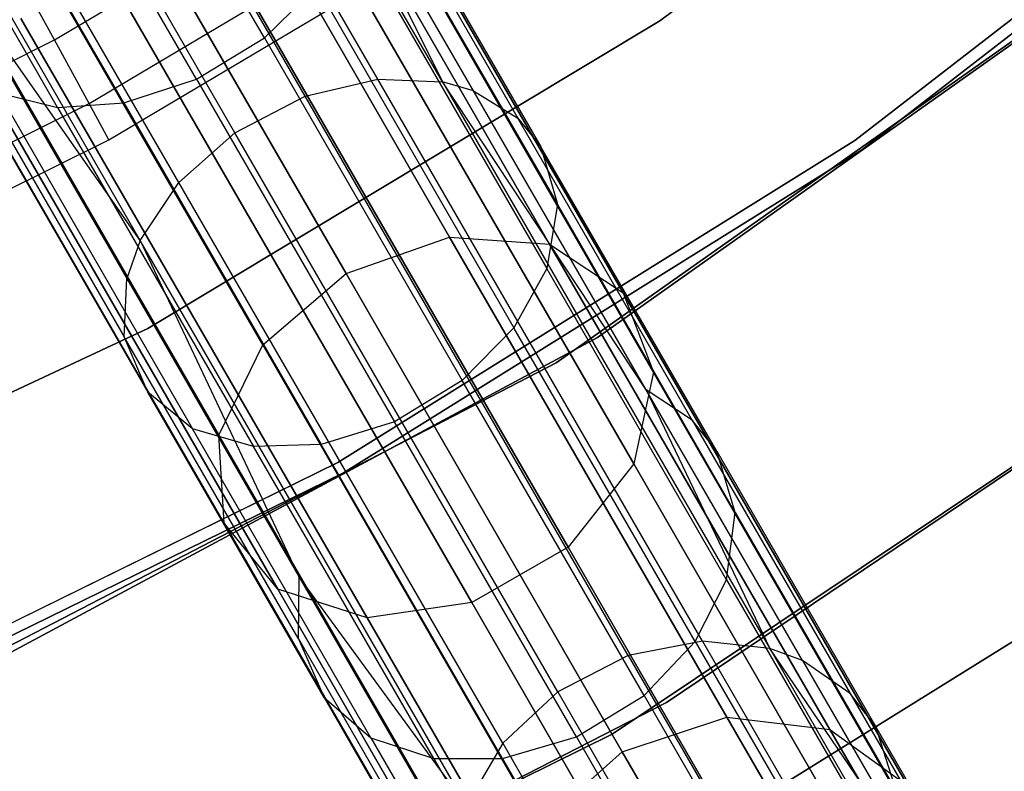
# Model space of a CAD drawing. Extents: x 0.3 to 7.1, y -3.38 to 3.38.
# Tile 219 of 256: x 4.82 to 5.24, y -2.4 to -2.07. Entities that reach past the tile are written whole.
import ezdxf

# ---------------------------------------------------------------- set-up
doc = ezdxf.new("R2010")
doc.units = 0
doc.header["$LTSCALE"] = 2.54
doc.layers.get('0').update_dxf_attribs({"linetype": 'CONTINUOUS'})

# ---------------------------------------------------------------- blocks, each defined once
blk = doc.blocks.new('SINGLES_B_BB_STL')
at = {"color": 0}
for p, q in [((4.97032, -2.09928, 40.96447), (4.80472, -1.81245, 41.2536)), ((4.97032, -2.09928, 40.96447), (4.80472, -1.81245, 41.2536)), ((4.99824, -2.10047, 40.97904), (4.83135, -1.81141, 41.27042)), ((4.99824, -2.10047, 40.97904), (4.83135, -1.81141, 41.27042)), ((4.93909, -2.10659, 40.95544), (4.77429, -1.82114, 41.24318)), ((4.93909, -2.10659, 40.95544), (4.77429, -1.82114, 41.24318)), ((4.90881, -2.12237, 40.954), (4.74413, -1.83714, 41.24152)), ((4.90881, -2.12237, 40.954), (4.74413, -1.83714, 41.24152)), ((4.88462, -2.14376, 40.96026), (4.7194, -1.85758, 41.24875)), ((4.88462, -2.14376, 40.96026), (4.7194, -1.85758, 41.24875)), ((4.868, -2.16882, 40.97328), (4.70163, -1.88064, 41.26377)), ((4.868, -2.16882, 40.97328), (4.70163, -1.88064, 41.26377)), ((5.09191, -2.07419, 3.2), (5.29778, -1.9197, 3.2)), ((5.29778, -1.9197, 3.303), (5.09191, -2.07419, 3.303)), ((5.09191, -2.07419, 3.2), (5.29778, -1.9197, 3.2)), ((5.29778, -1.9197, 3.303), (5.09191, -2.07419, 3.303)), ((4.92152, -2.0815, 41.25313), (4.82993, -1.92287, 41.40028)), ((4.92152, -2.0815, 41.25313), (4.82993, -1.92287, 41.40028)), ((5.0013, -2.16739, 15.11933), (4.86027, -1.92312, 14.83256)), ((5.0013, -2.16739, 15.11933), (4.86027, -1.92312, 14.83256)), ((4.86027, -1.92312, 13.42871), (5.0013, -2.16739, 13.14194)), ((4.86027, -1.92312, 13.42871), (5.0013, -2.16739, 13.14194)), ((5.0444, -2.17039, 15.09872), (4.9018, -1.92339, 14.80876)), ((5.0444, -2.17039, 15.09872), (4.9018, -1.92339, 14.80876)), ((4.9018, -1.92339, 13.4525), (5.0444, -2.17039, 13.16255)), ((4.9018, -1.92339, 13.4525), (5.0444, -2.17039, 13.16255)), ((4.89225, -2.09925, 41.25397), (4.80062, -1.94055, 41.40117)), ((4.89225, -2.09925, 41.25397), (4.80062, -1.94055, 41.40117)), ((4.81624, -1.93979, 14.84115), (4.9567, -2.18308, 15.12676)), ((4.81624, -1.93979, 14.84115), (4.9567, -2.18308, 15.12676)), ((4.9567, -2.18308, 13.13451), (4.81624, -1.93979, 13.42012)), ((4.9567, -2.18308, 13.13451), (4.81624, -1.93979, 13.42012)), ((5.07612, -2.19138, 15.06967), (4.9313, -1.94055, 14.77521)), ((5.07612, -2.19138, 15.06967), (4.9313, -1.94055, 14.77521)), ((4.9313, -1.94055, 13.48606), (5.07612, -2.19138, 13.1916)), ((4.9313, -1.94055, 13.48606), (5.07612, -2.19138, 13.1916)), ((4.83245, -2.11144, 41.23182), (4.74177, -1.95437, 41.37751)), ((4.83245, -2.11144, 41.23182), (4.74177, -1.95437, 41.37751)), ((4.86095, -2.10949, 41.24621), (4.76965, -1.95137, 41.39288)), ((4.86095, -2.10949, 41.24621), (4.76965, -1.95137, 41.39288)), ((4.93075, -1.96429, 41.14212), (4.99824, -2.10047, 40.97904)), ((5.01162, -2.10435, 40.98881), (4.93075, -1.96429, 41.14212)), ((5.01162, -2.10435, 40.98881), (4.93075, -1.96429, 41.14212)), ((4.93075, -1.96429, 41.14212), (4.99824, -2.10047, 40.97904)), ((5.17588, -2.12578, 164.4), (5.38335, -1.96518, 164.4)), ((5.38335, -1.96518, 164.3), (5.17588, -2.12578, 164.3)), ((5.17588, -2.12578, 164.4), (5.38335, -1.96518, 164.4)), ((5.38335, -1.96518, 164.3), (5.17588, -2.12578, 164.3)), ((4.92081, -2.21386, 15.11933), (4.77978, -1.96959, 14.83256)), ((4.92081, -2.21386, 15.11933), (4.77978, -1.96959, 14.83256)), ((4.77978, -1.96959, 13.42871), (4.92081, -2.21386, 13.14194)), ((4.77978, -1.96959, 13.42871), (4.92081, -2.21386, 13.14194)), ((5.0892, -2.22557, 15.03882), (4.94203, -1.97066, 14.73958)), ((5.0892, -2.22557, 15.03882), (4.94203, -1.97066, 14.73958)), ((4.94203, -1.97066, 13.52169), (5.0892, -2.22557, 13.22244)), ((4.94203, -1.97066, 13.52169), (5.0892, -2.22557, 13.22244)), ((5.17874, -2.12988, 12.5), (5.38661, -1.96898, 12.5)), ((5.38661, -1.96898, 12.35), (5.17874, -2.12988, 12.35)), ((5.17874, -2.12988, 12.5), (5.38661, -1.96898, 12.5)), ((5.38661, -1.96898, 12.35), (5.17874, -2.12988, 12.35)), ((4.94906, -1.97467, 41.16291), (5.03074, -2.11616, 41.00805)), ((4.94906, -1.97467, 41.16291), (5.03074, -2.11616, 41.00805)), ((4.95833, -1.9859, 41.17936), (5.04067, -2.12851, 41.02328)), ((4.95833, -1.9859, 41.17936), (5.04067, -2.12851, 41.02328)), ((4.83111, -2.0824, 3.68911), (4.9818, -1.99291, 3.68911)), ((4.83111, -2.0824, 3.68911), (4.9818, -1.99291, 3.68911)), ((4.90186, -2.25269, 15.09872), (4.75926, -2.00569, 14.80876)), ((4.90186, -2.25269, 15.09872), (4.75926, -2.00569, 14.80876)), ((4.75926, -2.00569, 13.4525), (4.90186, -2.25269, 13.16255)), ((4.75926, -2.00569, 13.4525), (4.90186, -2.25269, 13.16255)), ((5.08063, -2.26511, 15.01325), (4.93151, -2.00683, 14.71004)), ((5.08063, -2.26511, 15.01325), (4.93151, -2.00683, 14.71004)), ((4.93151, -2.00683, 13.55122), (5.08063, -2.26511, 13.24801)), ((4.93151, -2.00683, 13.55122), (5.08063, -2.26511, 13.24801)), ((4.96436, -2.00884, 41.20558), (5.04773, -2.15324, 41.04753)), ((4.96436, -2.00884, 41.20558), (5.04773, -2.15324, 41.04753)), ((5.04722, -2.22149, 1.7), (5.33713, -2.01685, 1.7)), ((5.33713, -2.01685, 12.7), (5.04722, -2.22149, 12.7)), ((5.33713, -2.01685, 12.7), (5.04722, -2.22149, 12.7)), ((5.04722, -2.22149, 1.7), (5.33713, -2.01685, 1.7)), ((4.846, -2.10974, 3.4969), (4.99867, -2.01907, 3.4969)), ((4.846, -2.10974, 3.4969), (4.99867, -2.01907, 3.4969)), ((5.3263, -2.02561, 171.7), (5.06502, -2.21056, 171.7)), ((5.06502, -2.21056, 164.1), (5.3263, -2.02561, 164.1)), ((5.06502, -2.21056, 164.1), (5.3263, -2.02561, 164.1)), ((5.3263, -2.02561, 171.7), (5.06502, -2.21056, 171.7)), ((4.85454, -2.1254, 3.303), (5.00834, -2.03405, 3.303)), ((4.85454, -2.1254, 3.303), (5.00834, -2.03405, 3.303)), ((4.95891, -2.03492, 41.22833), (5.04318, -2.18087, 41.06859)), ((4.95891, -2.03492, 41.22833), (5.04318, -2.18087, 41.06859)), ((4.90418, -2.29065, 15.06967), (4.75936, -2.03982, 14.77521)), ((4.90418, -2.29065, 15.06967), (4.75936, -2.03982, 14.77521)), ((4.75936, -2.03982, 13.48606), (4.90418, -2.29065, 13.1916)), ((4.75936, -2.03982, 13.48606), (4.90418, -2.29065, 13.1916)), ((4.83111, -2.0824, 3.68911), (4.80991, -2.04351, 3.87872)), ((4.83111, -2.0824, 3.68911), (4.80991, -2.04351, 3.87872)), ((5.05239, -2.30095, 14.99881), (4.90217, -2.04076, 14.69337)), ((5.05239, -2.30095, 14.99881), (4.90217, -2.04076, 14.69337)), ((4.90217, -2.04076, 13.5679), (5.05239, -2.30095, 13.26245)), ((4.90217, -2.04076, 13.5679), (5.05239, -2.30095, 13.26245)), ((4.868, -2.16882, 40.97328), (4.78156, -2.04548, 41.13721)), ((4.78156, -2.04548, 41.13721), (4.86223, -2.18521, 40.98427)), ((4.78156, -2.04548, 41.13721), (4.86223, -2.18521, 40.98427)), ((4.868, -2.16882, 40.97328), (4.78156, -2.04548, 41.13721)), ((4.92152, -2.0815, 41.25313), (4.94415, -2.05942, 41.24419)), ((4.92152, -2.0815, 41.25313), (4.94415, -2.05942, 41.24419)), ((4.94415, -2.05942, 41.24419), (5.02904, -2.20645, 41.08325)), ((4.94415, -2.05942, 41.24419), (5.02904, -2.20645, 41.08325)), ((4.92725, -2.31907, 15.03882), (4.78008, -2.06416, 14.73958)), ((4.92725, -2.31907, 15.03882), (4.78008, -2.06416, 14.73958)), ((4.78008, -2.06416, 13.52169), (4.92725, -2.31907, 13.22244)), ((4.78008, -2.06416, 13.52169), (4.92725, -2.31907, 13.22244)), ((5.01094, -2.32488, 14.99881), (4.86072, -2.06469, 14.69337)), ((5.01094, -2.32488, 14.99881), (4.86072, -2.06469, 14.69337)), ((4.86072, -2.06469, 13.5679), (5.01094, -2.32488, 13.26245)), ((4.86072, -2.06469, 13.5679), (5.01094, -2.32488, 13.26245)), ((4.77952, -2.06908, 41.15946), (4.86107, -2.21033, 41.00486)), ((4.77952, -2.06908, 41.15946), (4.86107, -2.21033, 41.00486)), ((4.96577, -2.33142, 15.01325), (4.81665, -2.07314, 14.71004)), ((4.96577, -2.33142, 15.01325), (4.81665, -2.07314, 14.71004)), ((4.81665, -2.07314, 13.55122), (4.96577, -2.33142, 13.24801)), ((4.81665, -2.07314, 13.55122), (4.96577, -2.33142, 13.24801)), ((4.87124, -2.2067, 3.2), (5.09191, -2.07419, 3.2)), ((5.09191, -2.07419, 3.303), (4.87124, -2.2067, 3.303)), ((4.87124, -2.2067, 3.2), (5.09191, -2.07419, 3.2)), ((5.09191, -2.07419, 3.303), (4.87124, -2.2067, 3.303)), ((5.09191, -2.07419, 3.2), (5.09191, -2.07419, 3.303)), ((5.09191, -2.07419, 3.2), (5.09191, -2.07419, 3.303)), ((4.67422, -2.16052, 3.68911), (4.83111, -2.0824, 3.68911)), ((4.67422, -2.16052, 3.68911), (4.83111, -2.0824, 3.68911)), ((4.846, -2.10974, 3.4969), (4.83111, -2.0824, 3.68911)), ((4.846, -2.10974, 3.4969), (4.83111, -2.0824, 3.68911)), ((4.89225, -2.09925, 41.25397), (4.92152, -2.0815, 41.25313)), ((4.89225, -2.09925, 41.25397), (4.92152, -2.0815, 41.25313)), ((4.92152, -2.0815, 41.25313), (5.00676, -2.22915, 41.09153)), ((4.92152, -2.0815, 41.25313), (5.00676, -2.22915, 41.09153)), ((4.78865, -2.0911, 41.18653), (4.87126, -2.23419, 41.02991)), ((4.78865, -2.0911, 41.18653), (4.87126, -2.23419, 41.02991)), ((4.86095, -2.10949, 41.24621), (4.89225, -2.09925, 41.25397)), ((4.86095, -2.10949, 41.24621), (4.89225, -2.09925, 41.25397)), ((4.89225, -2.09925, 41.25397), (4.97753, -2.24695, 41.09231)), ((4.89225, -2.09925, 41.25397), (4.97753, -2.24695, 41.09231)), ((4.93909, -2.10659, 40.95544), (4.97032, -2.09928, 40.96447)), ((4.93909, -2.10659, 40.95544), (4.97032, -2.09928, 40.96447)), ((5.11019, -2.34155, 40.6252), (4.97032, -2.09928, 40.96447)), ((4.97032, -2.09928, 40.96447), (4.99824, -2.10047, 40.97904)), ((5.11019, -2.34155, 40.6252), (4.97032, -2.09928, 40.96447)), ((4.97032, -2.09928, 40.96447), (4.99824, -2.10047, 40.97904)), ((4.99824, -2.10047, 40.97904), (5.1392, -2.34462, 40.63713)), ((5.01162, -2.10435, 40.98881), (4.99824, -2.10047, 40.97904)), ((5.01162, -2.10435, 40.98881), (4.99824, -2.10047, 40.97904)), ((5.08598, -2.23315, 40.82279), (4.99824, -2.10047, 40.97904)), ((5.08598, -2.23315, 40.82279), (4.99824, -2.10047, 40.97904)), ((4.99824, -2.10047, 40.97904), (5.1392, -2.34462, 40.63713)), ((4.80697, -2.10521, 41.21104), (4.83245, -2.11144, 41.23182)), ((4.80697, -2.10521, 41.21104), (4.83245, -2.11144, 41.23182)), ((4.80697, -2.10521, 41.21104), (4.89055, -2.24998, 41.05258)), ((4.80697, -2.10521, 41.21104), (4.89055, -2.24998, 41.05258)), ((4.90881, -2.12237, 40.954), (4.93909, -2.10659, 40.95544)), ((4.90881, -2.12237, 40.954), (4.93909, -2.10659, 40.95544)), ((5.07829, -2.34769, 40.6178), (4.93909, -2.10659, 40.95544)), ((5.07829, -2.34769, 40.6178), (4.93909, -2.10659, 40.95544)), ((5.01162, -2.10435, 40.98881), (5.03074, -2.11616, 41.00805)), ((5.08598, -2.23315, 40.82279), (5.01162, -2.10435, 40.98881)), ((5.01162, -2.10435, 40.98881), (5.03074, -2.11616, 41.00805)), ((5.08598, -2.23315, 40.82279), (5.01162, -2.10435, 40.98881)), ((4.68705, -2.18889, 3.4969), (4.846, -2.10974, 3.4969)), ((4.68705, -2.18889, 3.4969), (4.846, -2.10974, 3.4969)), ((4.83245, -2.11144, 41.23182), (4.86095, -2.10949, 41.24621)), ((4.83245, -2.11144, 41.23182), (4.86095, -2.10949, 41.24621)), ((4.83245, -2.11144, 41.23182), (4.91686, -2.25763, 41.07181)), ((4.83245, -2.11144, 41.23182), (4.91686, -2.25763, 41.07181)), ((4.85454, -2.1254, 3.303), (4.846, -2.10974, 3.4969)), ((4.85454, -2.1254, 3.303), (4.846, -2.10974, 3.4969)), ((4.86095, -2.10949, 41.24621), (4.94592, -2.25667, 41.08512)), ((4.86095, -2.10949, 41.24621), (4.94592, -2.25667, 41.08512)), ((5.10586, -2.24626, 40.84035), (5.03074, -2.11616, 41.00805)), ((5.03074, -2.11616, 41.00805), (5.04067, -2.12851, 41.02328)), ((5.10586, -2.24626, 40.84035), (5.03074, -2.11616, 41.00805)), ((5.03074, -2.11616, 41.00805), (5.04067, -2.12851, 41.02328)), ((4.88462, -2.14376, 40.96026), (4.90881, -2.12237, 40.954)), ((4.88462, -2.14376, 40.96026), (4.90881, -2.12237, 40.954)), ((5.0479, -2.36328, 40.61662), (4.90881, -2.12237, 40.954)), ((5.0479, -2.36328, 40.61662), (4.90881, -2.12237, 40.954)), ((4.69441, -2.20513, 3.303), (4.85454, -2.1254, 3.303)), ((4.69441, -2.20513, 3.303), (4.85454, -2.1254, 3.303)), ((4.95323, -2.26456, 164.4), (5.17588, -2.12578, 164.4)), ((5.17588, -2.12578, 164.3), (4.95323, -2.26456, 164.3)), ((4.95323, -2.26456, 164.4), (5.17588, -2.12578, 164.4)), ((5.17588, -2.12578, 164.3), (4.95323, -2.26456, 164.3)), ((5.11637, -2.25964, 40.85424), (5.04067, -2.12851, 41.02328)), ((5.04067, -2.12851, 41.02328), (5.04773, -2.15324, 41.04753)), ((5.11637, -2.25964, 40.85424), (5.04067, -2.12851, 41.02328)), ((5.04067, -2.12851, 41.02328), (5.04773, -2.15324, 41.04753)), ((5.17588, -2.12578, 164.4), (5.17588, -2.12578, 164.3)), ((5.17588, -2.12578, 164.4), (5.17588, -2.12578, 164.3)), ((4.95566, -2.26893, 12.5), (5.17874, -2.12988, 12.5)), ((5.17874, -2.12988, 12.35), (4.95566, -2.26893, 12.35)), ((4.95566, -2.26893, 12.5), (5.17874, -2.12988, 12.5)), ((5.17874, -2.12988, 12.35), (4.95566, -2.26893, 12.35)), ((5.17874, -2.12988, 12.5), (5.17874, -2.12988, 12.35)), ((5.17874, -2.12988, 12.5), (5.17874, -2.12988, 12.35)), ((4.868, -2.16882, 40.97328), (4.88462, -2.14376, 40.96026)), ((4.868, -2.16882, 40.97328), (4.88462, -2.14376, 40.96026)), ((5.02419, -2.38549, 40.62175), (4.88462, -2.14376, 40.96026)), ((5.02419, -2.38549, 40.62175), (4.88462, -2.14376, 40.96026)), ((5.04773, -2.15324, 41.04753), (5.04318, -2.18087, 41.06859)), ((5.04773, -2.15324, 41.04753), (5.04318, -2.18087, 41.06859)), ((5.12439, -2.28602, 40.87638), (5.04773, -2.15324, 41.04753)), ((5.12439, -2.28602, 40.87638), (5.04773, -2.15324, 41.04753)), ((4.9567, -2.18308, 15.12676), (5.0013, -2.16739, 15.11933)), ((4.9567, -2.18308, 15.12676), (5.0013, -2.16739, 15.11933)), ((4.9567, -2.18308, 13.13451), (5.0013, -2.16739, 13.14194)), ((4.9567, -2.18308, 13.13451), (5.0013, -2.16739, 13.14194)), ((5.0013, -2.16739, 15.11933), (5.0444, -2.17039, 15.09872)), ((5.12074, -2.37426, 15.44295), (5.0013, -2.16739, 15.11933)), ((5.12074, -2.37426, 15.44295), (5.0013, -2.16739, 15.11933)), ((5.0013, -2.16739, 15.11933), (5.0444, -2.17039, 15.09872)), ((5.0013, -2.16739, 13.14194), (5.12074, -2.37426, 12.81832)), ((5.0013, -2.16739, 13.14194), (5.12074, -2.37426, 12.81832)), ((5.0013, -2.16739, 13.14194), (5.0444, -2.17039, 13.16255)), ((5.0013, -2.16739, 13.14194), (5.0444, -2.17039, 13.16255)), ((4.868, -2.16882, 40.97328), (4.86223, -2.18521, 40.98427)), ((4.868, -2.16882, 40.97328), (4.86223, -2.18521, 40.98427)), ((5.00854, -2.41223, 40.63241), (4.868, -2.16882, 40.97328)), ((4.868, -2.16882, 40.97328), (4.93641, -2.31369, 40.81865)), ((4.868, -2.16882, 40.97328), (4.93641, -2.31369, 40.81865)), ((5.00854, -2.41223, 40.63241), (4.868, -2.16882, 40.97328)), ((5.0444, -2.17039, 15.09872), (5.07612, -2.19138, 15.06967)), ((5.16517, -2.37956, 15.42595), (5.0444, -2.17039, 15.09872)), ((5.16517, -2.37956, 15.42595), (5.0444, -2.17039, 15.09872)), ((5.0444, -2.17039, 15.09872), (5.07612, -2.19138, 15.06967)), ((5.0444, -2.17039, 13.16255), (5.16517, -2.37956, 12.83532)), ((5.0444, -2.17039, 13.16255), (5.16517, -2.37956, 12.83532)), ((5.0444, -2.17039, 13.16255), (5.07612, -2.19138, 13.1916)), ((5.0444, -2.17039, 13.16255), (5.07612, -2.19138, 13.1916)), ((4.92081, -2.21386, 15.11933), (4.9567, -2.18308, 15.12676)), ((4.92081, -2.21386, 15.11933), (4.9567, -2.18308, 15.12676)), ((4.92081, -2.21386, 13.14194), (4.9567, -2.18308, 13.13451)), ((4.92081, -2.21386, 13.14194), (4.9567, -2.18308, 13.13451)), ((4.9567, -2.18308, 15.12676), (5.07565, -2.38912, 15.44909)), ((4.9567, -2.18308, 15.12676), (5.07565, -2.38912, 15.44909)), ((5.07565, -2.38912, 12.81218), (4.9567, -2.18308, 13.13451)), ((5.07565, -2.38912, 12.81218), (4.9567, -2.18308, 13.13451)), ((5.04318, -2.18087, 41.06859), (5.02904, -2.20645, 41.08325)), ((5.04318, -2.18087, 41.06859), (5.02904, -2.20645, 41.08325)), ((5.12066, -2.31508, 40.89558), (5.04318, -2.18087, 41.06859)), ((5.12066, -2.31508, 40.89558), (5.04318, -2.18087, 41.06859)), ((5.0713, -2.38157, 1.7), (5.37039, -2.18172, 1.7)), ((5.37039, -2.18172, 12.7), (5.0713, -2.38157, 12.7)), ((5.0713, -2.38157, 1.7), (5.37039, -2.18172, 1.7)), ((5.37039, -2.18172, 12.7), (5.0713, -2.38157, 12.7)), ((4.86107, -2.21033, 41.00486), (4.86223, -2.18521, 40.98427)), ((4.86107, -2.21033, 41.00486), (4.86223, -2.18521, 40.98427)), ((4.86223, -2.18521, 40.98427), (4.93641, -2.31369, 40.81865)), ((4.86223, -2.18521, 40.98427), (4.93641, -2.31369, 40.81865)), ((5.09476, -2.36787, 171.7), (5.365, -2.18585, 171.7)), ((5.365, -2.18585, 164.1), (5.09476, -2.36787, 164.1)), ((5.09476, -2.36787, 171.7), (5.365, -2.18585, 171.7)), ((5.365, -2.18585, 164.1), (5.09476, -2.36787, 164.1)), ((5.07612, -2.19138, 15.06967), (5.0892, -2.22557, 15.03882)), ((5.19876, -2.4038, 15.40198), (5.07612, -2.19138, 15.06967)), ((5.19876, -2.4038, 15.40198), (5.07612, -2.19138, 15.06967)), ((5.07612, -2.19138, 15.06967), (5.0892, -2.22557, 15.03882)), ((5.07612, -2.19138, 13.1916), (5.19876, -2.4038, 12.85928)), ((5.07612, -2.19138, 13.1916), (5.19876, -2.4038, 12.85928)), ((5.07612, -2.19138, 13.1916), (5.0892, -2.22557, 13.22244)), ((5.07612, -2.19138, 13.1916), (5.0892, -2.22557, 13.22244)), ((4.63812, -2.31581, 3.2), (4.87124, -2.2067, 3.2)), ((4.87124, -2.2067, 3.303), (4.63812, -2.31581, 3.303)), ((4.63812, -2.31581, 3.2), (4.87124, -2.2067, 3.2)), ((4.87124, -2.2067, 3.303), (4.63812, -2.31581, 3.303)), ((4.87124, -2.2067, 3.2), (4.87124, -2.2067, 3.303)), ((4.87124, -2.2067, 3.2), (4.87124, -2.2067, 3.303)), ((5.02904, -2.20645, 41.08325), (5.00676, -2.22915, 41.09153)), ((5.02904, -2.20645, 41.08325), (5.00676, -2.22915, 41.09153)), ((5.1071, -2.34165, 40.90897), (5.02904, -2.20645, 41.08325)), ((5.1071, -2.34165, 40.90897), (5.02904, -2.20645, 41.08325)), ((5.06502, -2.21056, 171.7), (4.783, -2.36201, 171.7)), ((4.783, -2.36201, 164.1), (5.06502, -2.21056, 164.1)), ((4.783, -2.36201, 164.1), (5.06502, -2.21056, 164.1)), ((5.06502, -2.21056, 171.7), (4.783, -2.36201, 171.7)), ((4.93605, -2.34021, 40.83744), (4.86107, -2.21033, 41.00486)), ((4.87126, -2.23419, 41.02991), (4.86107, -2.21033, 41.00486)), ((4.93605, -2.34021, 40.83744), (4.86107, -2.21033, 41.00486)), ((4.87126, -2.23419, 41.02991), (4.86107, -2.21033, 41.00486)), ((4.90186, -2.25269, 15.09872), (4.92081, -2.21386, 15.11933)), ((4.90186, -2.25269, 15.09872), (4.92081, -2.21386, 15.11933)), ((4.90186, -2.25269, 13.16255), (4.92081, -2.21386, 13.14194)), ((4.90186, -2.25269, 13.16255), (4.92081, -2.21386, 13.14194)), ((5.04025, -2.42073, 15.44295), (4.92081, -2.21386, 15.11933)), ((5.04025, -2.42073, 15.44295), (4.92081, -2.21386, 15.11933)), ((4.92081, -2.21386, 13.14194), (5.04025, -2.42073, 12.81832)), ((4.92081, -2.21386, 13.14194), (5.04025, -2.42073, 12.81832)), ((5.06502, -2.21056, 164.1), (5.06502, -2.21056, 171.7)), ((5.06502, -2.21056, 164.1), (5.06502, -2.21056, 171.7)), ((4.73214, -2.38475, 1.7), (5.04722, -2.22149, 1.7)), ((5.04722, -2.22149, 12.7), (4.73214, -2.38475, 12.7)), ((5.04722, -2.22149, 12.7), (4.73214, -2.38475, 12.7)), ((4.73214, -2.38475, 1.7), (5.04722, -2.22149, 1.7)), ((5.04722, -2.22149, 12.7), (5.04722, -2.22149, 1.7)), ((5.04722, -2.22149, 12.7), (5.04722, -2.22149, 1.7)), ((5.0892, -2.22557, 15.03882), (5.08063, -2.26511, 15.01325)), ((5.0892, -2.22557, 15.03882), (5.08063, -2.26511, 15.01325)), ((5.0892, -2.22557, 13.22244), (5.08063, -2.26511, 13.24801)), ((5.0892, -2.22557, 13.22244), (5.08063, -2.26511, 13.24801)), ((5.21383, -2.44143, 15.37654), (5.0892, -2.22557, 15.03882)), ((5.21383, -2.44143, 15.37654), (5.0892, -2.22557, 15.03882)), ((5.0892, -2.22557, 13.22244), (5.21383, -2.44143, 12.88473)), ((5.0892, -2.22557, 13.22244), (5.21383, -2.44143, 12.88473)), ((5.00676, -2.22915, 41.09153), (4.97753, -2.24695, 41.09231)), ((5.00676, -2.22915, 41.09153), (4.97753, -2.24695, 41.09231)), ((5.08514, -2.36491, 40.91652), (5.00676, -2.22915, 41.09153)), ((5.08514, -2.36491, 40.91652), (5.00676, -2.22915, 41.09153)), ((4.94723, -2.36578, 40.86029), (4.87126, -2.23419, 41.02991)), ((4.89055, -2.24998, 41.05258), (4.87126, -2.23419, 41.02991)), ((4.94723, -2.36578, 40.86029), (4.87126, -2.23419, 41.02991)), ((4.89055, -2.24998, 41.05258), (4.87126, -2.23419, 41.02991)), ((5.10586, -2.24626, 40.84035), (5.08598, -2.23315, 40.82279)), ((5.10586, -2.24626, 40.84035), (5.08598, -2.23315, 40.82279)), ((5.15331, -2.34977, 40.64513), (5.08598, -2.23315, 40.82279)), ((5.08598, -2.23315, 40.82279), (5.1392, -2.34462, 40.63713)), ((5.08598, -2.23315, 40.82279), (5.1392, -2.34462, 40.63713)), ((5.15331, -2.34977, 40.64513), (5.08598, -2.23315, 40.82279)), ((4.97753, -2.24695, 41.09231), (4.94592, -2.25667, 41.08512)), ((4.97753, -2.24695, 41.09231), (4.94592, -2.25667, 41.08512)), ((5.05594, -2.38277, 40.91723), (4.97753, -2.24695, 41.09231)), ((5.05594, -2.38277, 40.91723), (4.97753, -2.24695, 41.09231)), ((5.11637, -2.25964, 40.85424), (5.10586, -2.24626, 40.84035)), ((5.10586, -2.24626, 40.84035), (5.17387, -2.36406, 40.66089)), ((5.11637, -2.25964, 40.85424), (5.10586, -2.24626, 40.84035)), ((5.10586, -2.24626, 40.84035), (5.17387, -2.36406, 40.66089)), ((4.96741, -2.3831, 40.88098), (4.89055, -2.24998, 41.05258)), ((4.91686, -2.25763, 41.07181), (4.89055, -2.24998, 41.05258)), ((4.96741, -2.3831, 40.88098), (4.89055, -2.24998, 41.05258)), ((4.91686, -2.25763, 41.07181), (4.89055, -2.24998, 41.05258)), ((4.90418, -2.29065, 15.06967), (4.90186, -2.25269, 15.09872)), ((5.02262, -2.46185, 15.42595), (4.90186, -2.25269, 15.09872)), ((4.90418, -2.29065, 15.06967), (4.90186, -2.25269, 15.09872)), ((5.02262, -2.46185, 15.42595), (4.90186, -2.25269, 15.09872)), ((4.90418, -2.29065, 13.1916), (4.90186, -2.25269, 13.16255)), ((4.90186, -2.25269, 13.16255), (5.02262, -2.46185, 12.83532)), ((4.90186, -2.25269, 13.16255), (5.02262, -2.46185, 12.83532)), ((4.90418, -2.29065, 13.1916), (4.90186, -2.25269, 13.16255)), ((4.94592, -2.25667, 41.08512), (4.91686, -2.25763, 41.07181)), ((4.94592, -2.25667, 41.08512), (4.91686, -2.25763, 41.07181)), ((4.99447, -2.39206, 40.89853), (4.91686, -2.25763, 41.07181)), ((4.99447, -2.39206, 40.89853), (4.91686, -2.25763, 41.07181)), ((5.02405, -2.392, 40.91068), (4.94592, -2.25667, 41.08512)), ((5.02405, -2.392, 40.91068), (4.94592, -2.25667, 41.08512)), ((5.12439, -2.28602, 40.87638), (5.11637, -2.25964, 40.85424)), ((5.11637, -2.25964, 40.85424), (5.18493, -2.37839, 40.67335)), ((5.12439, -2.28602, 40.87638), (5.11637, -2.25964, 40.85424)), ((5.11637, -2.25964, 40.85424), (5.18493, -2.37839, 40.67335)), ((4.71768, -2.3801, 164.4), (4.95323, -2.26456, 164.4)), ((4.95323, -2.26456, 164.3), (4.71768, -2.3801, 164.3)), ((4.71768, -2.3801, 164.4), (4.95323, -2.26456, 164.4)), ((4.95323, -2.26456, 164.3), (4.71768, -2.3801, 164.3)), ((4.95323, -2.26456, 164.4), (4.95323, -2.26456, 164.3)), ((4.95323, -2.26456, 164.4), (4.95323, -2.26456, 164.3)), ((4.71965, -2.3847, 12.5), (4.95566, -2.26893, 12.5)), ((4.95566, -2.26893, 12.35), (4.71965, -2.3847, 12.35)), ((4.71965, -2.3847, 12.5), (4.95566, -2.26893, 12.5)), ((4.95566, -2.26893, 12.35), (4.71965, -2.3847, 12.35)), ((4.95566, -2.26893, 12.5), (4.95566, -2.26893, 12.35)), ((4.95566, -2.26893, 12.5), (4.95566, -2.26893, 12.35)), ((5.08063, -2.26511, 15.01325), (5.05239, -2.30095, 14.99881)), ((5.08063, -2.26511, 15.01325), (5.05239, -2.30095, 14.99881)), ((5.08063, -2.26511, 13.24801), (5.05239, -2.30095, 13.26245)), ((5.08063, -2.26511, 13.24801), (5.05239, -2.30095, 13.26245)), ((5.20691, -2.48384, 15.35544), (5.08063, -2.26511, 15.01325)), ((5.20691, -2.48384, 15.35544), (5.08063, -2.26511, 15.01325)), ((5.08063, -2.26511, 13.24801), (5.20691, -2.48384, 12.90583)), ((5.08063, -2.26511, 13.24801), (5.20691, -2.48384, 12.90583)), ((5.12066, -2.31508, 40.89558), (5.12439, -2.28602, 40.87638)), ((5.12066, -2.31508, 40.89558), (5.12439, -2.28602, 40.87638)), ((5.12439, -2.28602, 40.87638), (5.1938, -2.40626, 40.69322)), ((5.12439, -2.28602, 40.87638), (5.1938, -2.40626, 40.69322)), ((4.92725, -2.31907, 15.03882), (4.90418, -2.29065, 15.06967)), ((5.02682, -2.50307, 15.40198), (4.90418, -2.29065, 15.06967)), ((4.92725, -2.31907, 15.03882), (4.90418, -2.29065, 15.06967)), ((5.02682, -2.50307, 15.40198), (4.90418, -2.29065, 15.06967)), ((4.92725, -2.31907, 13.22244), (4.90418, -2.29065, 13.1916)), ((4.90418, -2.29065, 13.1916), (5.02682, -2.50307, 12.85928)), ((4.90418, -2.29065, 13.1916), (5.02682, -2.50307, 12.85928)), ((4.92725, -2.31907, 13.22244), (4.90418, -2.29065, 13.1916)), ((5.05239, -2.30095, 14.99881), (5.01094, -2.32488, 14.99881)), ((5.05239, -2.30095, 14.99881), (5.01094, -2.32488, 14.99881)), ((5.05239, -2.30095, 13.26245), (5.01094, -2.32488, 13.26245)), ((5.05239, -2.30095, 13.26245), (5.01094, -2.32488, 13.26245)), ((5.31016, -2.30034, 1.9), (5.04731, -2.46391, 1.9)), ((5.04731, -2.46391, 1.7), (5.31016, -2.30034, 1.7)), ((5.04731, -2.46391, 1.7), (5.31016, -2.30034, 1.7)), ((5.31016, -2.30034, 1.9), (5.04731, -2.46391, 1.9)), ((5.1796, -2.52129, 15.34353), (5.05239, -2.30095, 14.99881)), ((5.1796, -2.52129, 15.34353), (5.05239, -2.30095, 14.99881)), ((5.05239, -2.30095, 13.26245), (5.1796, -2.52129, 12.91774)), ((5.05239, -2.30095, 13.26245), (5.1796, -2.52129, 12.91774)), ((4.93641, -2.31369, 40.81865), (4.93605, -2.34021, 40.83744)), ((4.93641, -2.31369, 40.81865), (4.93605, -2.34021, 40.83744)), ((4.93641, -2.31369, 40.81865), (5.00358, -2.43004, 40.64141)), ((5.00854, -2.41223, 40.63241), (4.93641, -2.31369, 40.81865)), ((5.00854, -2.41223, 40.63241), (4.93641, -2.31369, 40.81865)), ((4.93641, -2.31369, 40.81865), (5.00358, -2.43004, 40.64141)), ((5.1071, -2.34165, 40.90897), (5.12066, -2.31508, 40.89558)), ((5.1071, -2.34165, 40.90897), (5.12066, -2.31508, 40.89558)), ((5.12066, -2.31508, 40.89558), (5.19083, -2.43661, 40.71046)), ((5.12066, -2.31508, 40.89558), (5.19083, -2.43661, 40.71046)), ((4.96577, -2.33142, 15.01325), (4.92725, -2.31907, 15.03882)), ((5.05188, -2.53494, 15.37654), (4.92725, -2.31907, 15.03882)), ((4.96577, -2.33142, 15.01325), (4.92725, -2.31907, 15.03882)), ((5.05188, -2.53494, 15.37654), (4.92725, -2.31907, 15.03882)), ((4.96577, -2.33142, 13.24801), (4.92725, -2.31907, 13.22244)), ((4.92725, -2.31907, 13.22244), (5.05188, -2.53494, 12.88473)), ((4.92725, -2.31907, 13.22244), (5.05188, -2.53494, 12.88473)), ((4.96577, -2.33142, 13.24801), (4.92725, -2.31907, 13.22244)), ((5.01094, -2.32488, 14.99881), (4.96577, -2.33142, 15.01325)), ((5.01094, -2.32488, 14.99881), (4.96577, -2.33142, 15.01325)), ((5.01094, -2.32488, 13.26245), (4.96577, -2.33142, 13.24801)), ((5.01094, -2.32488, 13.26245), (4.96577, -2.33142, 13.24801)), ((5.13815, -2.54523, 15.34353), (5.01094, -2.32488, 14.99881)), ((5.13815, -2.54523, 15.34353), (5.01094, -2.32488, 14.99881)), ((5.01094, -2.32488, 13.26245), (5.13815, -2.54523, 12.91774)), ((5.01094, -2.32488, 13.26245), (5.13815, -2.54523, 12.91774)), ((5.09206, -2.55015, 15.35544), (4.96577, -2.33142, 15.01325)), ((5.09206, -2.55015, 15.35544), (4.96577, -2.33142, 15.01325)), ((4.96577, -2.33142, 13.24801), (5.09206, -2.55015, 12.90583)), ((4.96577, -2.33142, 13.24801), (5.09206, -2.55015, 12.90583)), ((4.93605, -2.34021, 40.83744), (4.94723, -2.36578, 40.86029)), ((4.93605, -2.34021, 40.83744), (4.94723, -2.36578, 40.86029)), ((4.93605, -2.34021, 40.83744), (5.00396, -2.45783, 40.65827)), ((4.93605, -2.34021, 40.83744), (5.00396, -2.45783, 40.65827)), ((5.11019, -2.34155, 40.6252), (5.07829, -2.34769, 40.6178)), ((5.11019, -2.34155, 40.6252), (5.07829, -2.34769, 40.6178)), ((5.08514, -2.36491, 40.91652), (5.1071, -2.34165, 40.90897)), ((5.08514, -2.36491, 40.91652), (5.1071, -2.34165, 40.90897)), ((5.1071, -2.34165, 40.90897), (5.17779, -2.46408, 40.72246)), ((5.1071, -2.34165, 40.90897), (5.17779, -2.46408, 40.72246)), ((5.1392, -2.34462, 40.63713), (5.11019, -2.34155, 40.6252)), ((5.11019, -2.34155, 40.6252), (5.22042, -2.53247, 40.24506)), ((5.1392, -2.34462, 40.63713), (5.11019, -2.34155, 40.6252)), ((5.11019, -2.34155, 40.6252), (5.22042, -2.53247, 40.24506)), ((5.15331, -2.34977, 40.64513), (5.1392, -2.34462, 40.63713)), ((5.15331, -2.34977, 40.64513), (5.1392, -2.34462, 40.63713)), ((5.21308, -2.45329, 40.45716), (5.1392, -2.34462, 40.63713)), ((5.1392, -2.34462, 40.63713), (5.25028, -2.53702, 40.25404)), ((5.1392, -2.34462, 40.63713), (5.25028, -2.53702, 40.25404)), ((5.21308, -2.45329, 40.45716), (5.1392, -2.34462, 40.63713)), ((5.07829, -2.34769, 40.6178), (5.0479, -2.36328, 40.61662)), ((5.07829, -2.34769, 40.6178), (5.0479, -2.36328, 40.61662)), ((5.07829, -2.34769, 40.6178), (5.18798, -2.53768, 40.2395)), ((5.07829, -2.34769, 40.6178), (5.18798, -2.53768, 40.2395)), ((5.17387, -2.36406, 40.66089), (5.15331, -2.34977, 40.64513)), ((5.15331, -2.34977, 40.64513), (5.21308, -2.45329, 40.45716)), ((5.17387, -2.36406, 40.66089), (5.15331, -2.34977, 40.64513)), ((5.15331, -2.34977, 40.64513), (5.21308, -2.45329, 40.45716)), ((4.94723, -2.36578, 40.86029), (4.96741, -2.3831, 40.88098)), ((4.94723, -2.36578, 40.86029), (4.96741, -2.3831, 40.88098)), ((4.94723, -2.36578, 40.86029), (5.01603, -2.48493, 40.67878)), ((4.94723, -2.36578, 40.86029), (5.01603, -2.48493, 40.67878)), ((5.0479, -2.36328, 40.61662), (5.02419, -2.38549, 40.62175)), ((5.0479, -2.36328, 40.61662), (5.02419, -2.38549, 40.62175)), ((5.0479, -2.36328, 40.61662), (5.15751, -2.55313, 40.23862)), ((5.0479, -2.36328, 40.61662), (5.15751, -2.55313, 40.23862)), ((5.05594, -2.38277, 40.91723), (5.08514, -2.36491, 40.91652)), ((5.05594, -2.38277, 40.91723), (5.08514, -2.36491, 40.91652)), ((5.08514, -2.36491, 40.91652), (5.15612, -2.48785, 40.72924)), ((5.08514, -2.36491, 40.91652), (5.15612, -2.48785, 40.72924)), ((5.18493, -2.37839, 40.67335), (5.17387, -2.36406, 40.66089)), ((5.17387, -2.36406, 40.66089), (5.23424, -2.46863, 40.47101)), ((5.18493, -2.37839, 40.67335), (5.17387, -2.36406, 40.66089)), ((5.17387, -2.36406, 40.66089), (5.23424, -2.46863, 40.47101)), ((4.80489, -2.51665, 171.7), (5.09476, -2.36787, 171.7)), ((5.09476, -2.36787, 164.1), (4.80489, -2.51665, 164.1)), ((4.80489, -2.51665, 171.7), (5.09476, -2.36787, 171.7)), ((5.09476, -2.36787, 164.1), (4.80489, -2.51665, 164.1)), ((5.09476, -2.36787, 171.7), (5.09476, -2.36787, 164.1)), ((5.09476, -2.36787, 171.7), (5.09476, -2.36787, 164.1)), ((5.07565, -2.38912, 15.44909), (5.12074, -2.37426, 15.44295)), ((5.07565, -2.38912, 15.44909), (5.12074, -2.37426, 15.44295)), ((5.07565, -2.38912, 12.81218), (5.12074, -2.37426, 12.81832)), ((5.07565, -2.38912, 12.81218), (5.12074, -2.37426, 12.81832)), ((5.12074, -2.37426, 15.44295), (5.16517, -2.37956, 15.42595)), ((5.21619, -2.53959, 15.79699), (5.12074, -2.37426, 15.44295)), ((5.21619, -2.53959, 15.79699), (5.12074, -2.37426, 15.44295)), ((5.12074, -2.37426, 15.44295), (5.16517, -2.37956, 15.42595)), ((5.12074, -2.37426, 12.81832), (5.21619, -2.53959, 12.46428)), ((5.12074, -2.37426, 12.81832), (5.21619, -2.53959, 12.46428)), ((5.12074, -2.37426, 12.81832), (5.16517, -2.37956, 12.83532)), ((5.12074, -2.37426, 12.81832), (5.16517, -2.37956, 12.83532)), ((5.16517, -2.37956, 15.42595), (5.19876, -2.4038, 15.40198)), ((5.26168, -2.54673, 15.78394), (5.16517, -2.37956, 15.42595)), ((5.26168, -2.54673, 15.78394), (5.16517, -2.37956, 15.42595)), ((5.16517, -2.37956, 15.42595), (5.19876, -2.4038, 15.40198)), ((5.16517, -2.37956, 12.83532), (5.26168, -2.54673, 12.47733)), ((5.16517, -2.37956, 12.83532), (5.26168, -2.54673, 12.47733)), ((5.16517, -2.37956, 12.83532), (5.19876, -2.4038, 12.85928)), ((5.16517, -2.37956, 12.83532), (5.19876, -2.4038, 12.85928)), ((5.1938, -2.40626, 40.69322), (5.18493, -2.37839, 40.67335)), ((5.18493, -2.37839, 40.67335), (5.24578, -2.48378, 40.48197)), ((5.1938, -2.40626, 40.69322), (5.18493, -2.37839, 40.67335)), ((5.18493, -2.37839, 40.67335), (5.24578, -2.48378, 40.48197)), ((4.74868, -2.54067, 1.7), (5.0713, -2.38157, 1.7)), ((5.0713, -2.38157, 12.7), (4.74868, -2.54067, 12.7)), ((4.74868, -2.54067, 1.7), (5.0713, -2.38157, 1.7)), ((5.0713, -2.38157, 12.7), (4.74868, -2.54067, 12.7)), ((4.96741, -2.3831, 40.88098), (4.99447, -2.39206, 40.89853)), ((4.96741, -2.3831, 40.88098), (4.99447, -2.39206, 40.89853)), ((4.96741, -2.3831, 40.88098), (5.03701, -2.50365, 40.69735)), ((4.96741, -2.3831, 40.88098), (5.03701, -2.50365, 40.69735)), ((5.02405, -2.392, 40.91068), (5.05594, -2.38277, 40.91723)), ((5.02405, -2.392, 40.91068), (5.05594, -2.38277, 40.91723)), ((5.05594, -2.38277, 40.91723), (5.12695, -2.50575, 40.72988)), ((5.05594, -2.38277, 40.91723), (5.12695, -2.50575, 40.72988)), ((5.0713, -2.38157, 1.7), (5.0713, -2.38157, 12.7)), ((5.0713, -2.38157, 1.7), (5.0713, -2.38157, 12.7)), ((5.02419, -2.38549, 40.62175), (5.00854, -2.41223, 40.63241)), ((5.02419, -2.38549, 40.62175), (5.00854, -2.41223, 40.63241)), ((5.02419, -2.38549, 40.62175), (5.13416, -2.57597, 40.24247)), ((5.02419, -2.38549, 40.62175), (5.13416, -2.57597, 40.24247)), ((4.99447, -2.39206, 40.89853), (5.02405, -2.392, 40.91068)), ((4.99447, -2.39206, 40.89853), (5.02405, -2.392, 40.91068)), ((4.99447, -2.39206, 40.89853), (5.06475, -2.51379, 40.7131)), ((4.99447, -2.39206, 40.89853), (5.06475, -2.51379, 40.7131)), ((5.02405, -2.392, 40.91068), (5.0948, -2.51454, 40.724)), ((5.02405, -2.392, 40.91068), (5.0948, -2.51454, 40.724)), ((5.04025, -2.42073, 15.44295), (5.07565, -2.38912, 15.44909)), ((5.04025, -2.42073, 15.44295), (5.07565, -2.38912, 15.44909)), ((5.04025, -2.42073, 12.81832), (5.07565, -2.38912, 12.81218)), ((5.04025, -2.42073, 12.81832), (5.07565, -2.38912, 12.81218)), ((5.07565, -2.38912, 15.44909), (5.17073, -2.55378, 15.8017)), ((5.07565, -2.38912, 15.44909), (5.17073, -2.55378, 15.8017)), ((5.17073, -2.55378, 12.45957), (5.07565, -2.38912, 12.81218)), ((5.17073, -2.55378, 12.45957), (5.07565, -2.38912, 12.81218))]:
    blk.add_line(p, q, dxfattribs=at)

msp = doc.modelspace()

# ---------------------------------------------------------------- block references
at = {"color": 0}
msp.add_blockref('SINGLES_B_BB_STL', (0, 0), dxfattribs=at)

doc.saveas('drawing.dxf')
